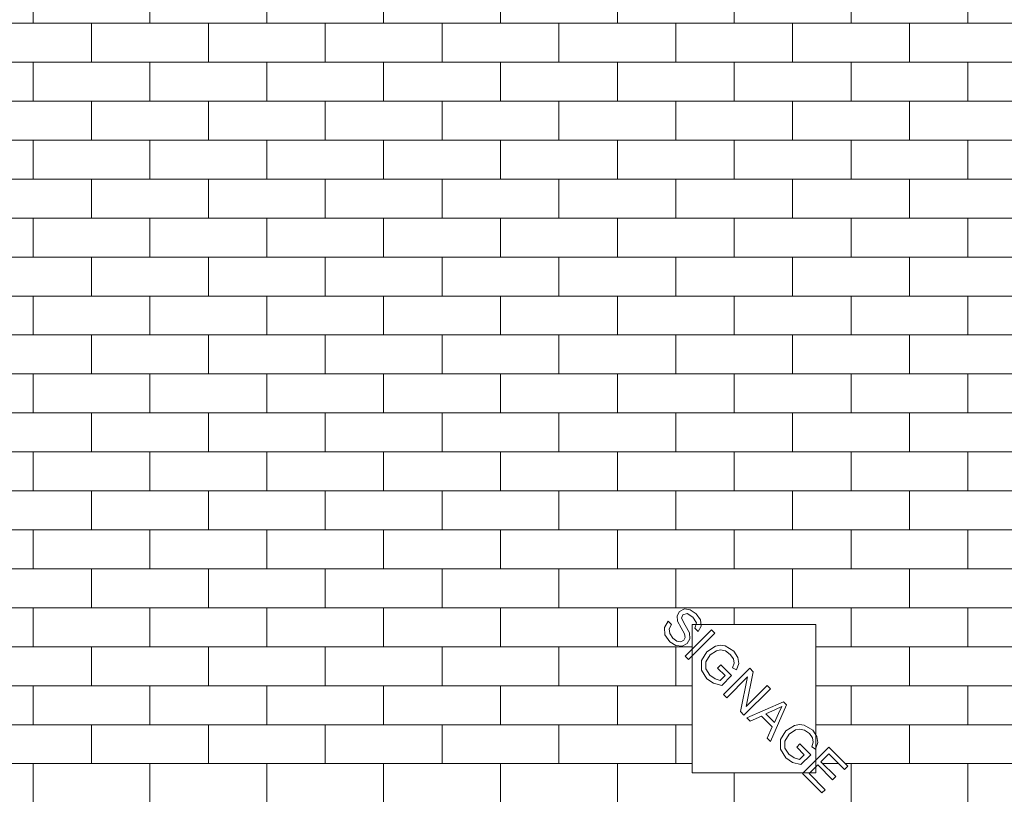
# Model space of a CAD drawing. Header units: inches. Extents: x -757 to 108, y -33 to 183.
# Tile 65 of 112: x -564 to -485, y 45 to 107. Entities that reach past the tile are written whole.
import ezdxf

# ---------------------------------------------------------------- set-up
doc = ezdxf.new("R2010")
doc.units = ezdxf.units.IN
doc.header["$MEASUREMENT"] = 0
doc.layers.add('A-GENM', color=13, linetype='Continuous', lineweight=9)
doc.layers.add('A-WALL-PATT', color=111, linetype='Continuous', lineweight=9)

# ---------------------------------------------------------------- blocks, each defined once
blk = doc.blocks.new('Signage - Signage-5643857-Rear')
at = {"layer": 'A-GENM'}
for p, q in [((-300.62, 59.754), (-301.014, 59.545)), ((-300.138, 59.697), (-300.62, 59.754)), ((-301.014, 59.545), (-301.204, 59.206)), ((-301.204, 59.206), (-301.176, 58.781)), ((-300.84, 59.017), (-300.74, 59.286)), ((-300.554, 58.433), (-300.84, 59.017)), ((-300.74, 59.286), (-300.399, 59.388)), ((-300.399, 59.388), (-299.926, 59.098)), ((-299.67, 59.375), (-300.138, 59.697)), ((-299.926, 59.098), (-299.639, 58.625)), ((-299.325, 58.877), (-299.67, 59.375)), ((-301.926, 58.767), (-302.218, 58.245)), ((-302.218, 58.245), (-302.186, 57.674)), ((-301.659, 58.5), (-301.926, 58.767)), ((-301.84, 58.148), (-301.659, 58.5)), ((-301.799, 57.77), (-301.84, 58.148)), ((-301.176, 58.781), (-300.89, 58.232)), ((-300.89, 58.232), (-300.604, 57.742)), ((-300.216, 57.828), (-300.554, 58.433)), ((-290, 58.5), (-300, 58.5)), ((-300, 58.5), (-300, 46.5)), ((-299.639, 58.625), (-299.761, 58.201)), ((-299.761, 58.201), (-299.495, 57.934)), ((-299.495, 57.934), (-299.267, 58.373)), ((-299.267, 58.373), (-299.325, 58.877)), ((-290, 46.5), (-290, 58.5)), ((-302.186, 57.674), (-301.8, 57.109)), ((-301.544, 57.386), (-301.799, 57.77)), ((-301.217, 57.156), (-301.544, 57.386)), ((-300.544, 57.44), (-300.666, 57.23)), ((-300.604, 57.742), (-300.544, 57.44)), ((-298.43, 58.067), (-300.561, 55.936)), ((-300.393, 56.97), (-300.174, 57.354)), ((-300.294, 55.67), (-298.163, 57.801)), ((-300.174, 57.354), (-300.216, 57.828)), ((-298.163, 57.801), (-298.43, 58.067)), ((-301.8, 57.109), (-301.314, 56.789)), ((-301.314, 56.789), (-300.807, 56.747)), ((-300.903, 57.11), (-301.217, 57.156)), ((-300.666, 57.23), (-300.903, 57.11)), ((-300.807, 56.747), (-300.393, 56.97)), ((-298.097, 56.742), (-298.806, 56.292)), ((-297.705, 56.818), (-298.097, 56.742)), ((-297.325, 56.768), (-297.705, 56.818)), ((-296.633, 56.338), (-297.325, 56.768)), ((-300.561, 55.936), (-300.294, 55.67)), ((-298.806, 56.292), (-299.242, 55.595)), ((-298.893, 55.472), (-298.529, 56.037)), ((-298.529, 56.037), (-298.027, 56.372)), ((-298.027, 56.372), (-297.685, 56.44)), ((-297.685, 56.44), (-297.302, 56.359)), ((-297.302, 56.359), (-296.904, 56.075)), ((-296.904, 56.075), (-296.658, 55.723)), ((-296.292, 55.845), (-296.633, 56.338)), ((-296.211, 55.342), (-296.292, 55.845)), ((-299.242, 55.595), (-299.242, 54.821)), ((-298.88, 54.903), (-298.893, 55.472)), ((-297.664, 55.237), (-297.93, 54.971)), ((-297.93, 54.971), (-297.331, 54.371)), ((-296.798, 54.371), (-297.664, 55.237)), ((-295.333, 54.971), (-297.464, 52.84)), ((-296.592, 55.373), (-296.717, 55.005)), ((-296.717, 55.005), (-296.402, 54.829)), ((-296.658, 55.723), (-296.592, 55.373)), ((-296.402, 54.829), (-296.211, 55.342)), ((-295.048, 54.686), (-295.333, 54.971)), ((-299.242, 54.821), (-298.809, 54.119)), ((-298.564, 54.406), (-298.88, 54.903)), ((-298.131, 54.11), (-298.564, 54.406)), ((-297.331, 54.371), (-297.716, 53.986)), ((-297.595, 53.575), (-296.798, 54.371)), ((-297.198, 52.573), (-295.509, 54.262)), ((-295.509, 54.262), (-296.084, 51.46)), ((-295.623, 51.884), (-295.048, 54.686)), ((-298.809, 54.119), (-298.273, 53.751)), ((-298.273, 53.751), (-297.595, 53.575)), ((-297.716, 53.986), (-298.131, 54.11)), ((-293.934, 53.572), (-295.623, 51.884)), ((-293.668, 53.306), (-293.934, 53.572)), ((-297.464, 52.84), (-297.198, 52.573)), ((-295.799, 51.175), (-293.668, 53.306)), ((-292.6, 52.237), (-295.581, 50.957)), ((-293.653, 49.029), (-292.373, 52.011)), ((-293.248, 51.628), (-292.752, 51.858)), ((-292.752, 51.858), (-293.012, 51.3)), ((-292.373, 52.011), (-292.6, 52.237)), ((-296.084, 51.46), (-295.799, 51.175)), ((-295.581, 50.957), (-295.3, 50.676)), ((-295.3, 50.676), (-294.39, 51.098)), ((-294.39, 51.098), (-293.513, 50.22)), ((-294.026, 51.267), (-293.248, 51.628)), ((-293.343, 50.584), (-294.026, 51.267)), ((-293.012, 51.3), (-293.343, 50.584)), ((-293.513, 50.22), (-293.934, 49.31)), ((-291.704, 50.349), (-292.413, 49.899)), ((-291.312, 50.425), (-291.704, 50.349)), ((-290.932, 50.375), (-291.312, 50.425)), ((-290.24, 49.945), (-290.932, 50.375)), ((-292.413, 49.899), (-292.849, 49.202)), ((-292.5, 49.079), (-292.136, 49.644)), ((-292.136, 49.644), (-291.634, 49.979)), ((-291.634, 49.979), (-291.292, 50.047)), ((-291.292, 50.047), (-290.909, 49.966)), ((-290.909, 49.966), (-290.511, 49.682)), ((-290.511, 49.682), (-290.265, 49.33)), ((-289.899, 49.452), (-290.24, 49.945)), ((-289.818, 48.949), (-289.899, 49.452)), ((-293.934, 49.31), (-293.653, 49.029)), ((-292.849, 49.202), (-292.849, 48.428)), ((-292.487, 48.51), (-292.5, 49.079)), ((-291.271, 48.844), (-291.537, 48.578)), ((-291.537, 48.578), (-290.938, 47.978)), ((-290.405, 47.978), (-291.271, 48.844)), ((-288.94, 48.578), (-291.071, 46.447)), ((-290.199, 48.98), (-290.324, 48.612)), ((-290.324, 48.612), (-290.009, 48.436)), ((-290.265, 49.33), (-290.199, 48.98)), ((-290.009, 48.436), (-289.818, 48.949)), ((-287.408, 47.046), (-288.94, 48.578)), ((-292.849, 48.428), (-292.416, 47.726)), ((-292.171, 48.013), (-292.487, 48.51)), ((-291.738, 47.717), (-292.171, 48.013)), ((-290.938, 47.978), (-291.323, 47.593)), ((-291.202, 47.182), (-290.405, 47.978)), ((-289.573, 47.412), (-288.94, 48.045)), ((-288.94, 48.045), (-287.675, 46.78)), ((-292.416, 47.726), (-291.88, 47.358)), ((-291.88, 47.358), (-291.202, 47.182)), ((-291.323, 47.593), (-291.738, 47.717)), ((-290.538, 46.447), (-289.839, 47.146)), ((-289.839, 47.146), (-288.64, 45.947)), ((-288.374, 46.214), (-289.573, 47.412)), ((-287.675, 46.78), (-287.408, 47.046)), ((-300, 46.5), (-290, 46.5)), ((-291.071, 46.447), (-289.506, 44.882)), ((-289.24, 45.148), (-290.538, 46.447)), ((-288.64, 45.947), (-288.374, 46.214)), ((-289.506, 44.882), (-289.24, 45.148))]:
    blk.add_line(p, q, dxfattribs=at)

msp = doc.modelspace()

# ---------------------------------------------------------------- hatches: boundary and pattern name
at = {"layer": 'A-WALL-PATT'}
h = msp.add_hatch(dxfattribs=at)
h.set_pattern_fill('FP_2', color=256, style=0, pattern_type=2)
h.set_pattern_definition([(0, (-478.25, 0), (0, 3.15), []), (90, (-478.25, 0), (-4.724, 3.15), [3.15, -3.15])])
h.paths.add_polyline_path([(-484.75, -12), (-478.25, -12), (-478.25, 132), (-624, 132), (-624, 6), (-484.75, 6)], flags=0)
h.paths.add_polyline_path([(-499.506, 44.882), (-501.071, 46.447), (-501.071, 46.5), (-510, 46.5), (-510, 55.964), (-510.294, 55.67), (-510.554, 55.943), (-510, 56.497), (-510, 58.5), (-509.675, 58.5), (-509.639, 58.625), (-510, 59.143), (-510.399, 59.388), (-510.74, 59.286), (-510.84, 59.017), (-510.216, 57.828), (-510.216, 57.281), (-510.393, 56.97), (-510.903, 56.755), (-511.314, 56.789), (-511.84, 57.168), (-512.186, 57.674), (-512.218, 58.245), (-511.926, 58.767), (-511.659, 58.5), (-511.84, 58.148), (-511.736, 57.674), (-511.544, 57.386), (-511.176, 57.15), (-510.89, 57.117), (-510.666, 57.23), (-510.554, 57.491), (-510.666, 57.849), (-511.176, 58.781), (-511.159, 59.286), (-511.014, 59.545), (-510.554, 59.746), (-510.138, 59.697), (-509.67, 59.375), (-509.325, 58.877), (-509.267, 58.5), (-500, 58.5), (-500, 49.598), (-499.899, 49.452), (-499.839, 48.892), (-500, 48.436), (-500, 47.518), (-498.94, 48.578), (-497.408, 47.046), (-497.675, 46.78), (-498.94, 48.045), (-499.573, 47.412), (-498.374, 46.214), (-498.64, 45.947), (-499.839, 47.146), (-500, 46.985), (-500, 46.5), (-500.538, 46.447), (-499.24, 45.148)], flags=0)
h.paths.add_polyline_path([(-589.506, 44.882), (-591.051, 46.467), (-591.071, 46.5), (-600, 46.5), (-600, 55.964), (-600.294, 55.67), (-600.554, 55.943), (-600, 56.497), (-600, 58.5), (-599.675, 58.5), (-599.639, 58.625), (-600, 59.143), (-600.399, 59.388), (-600.74, 59.286), (-600.84, 59.017), (-600.216, 57.828), (-600.216, 57.281), (-600.393, 56.97), (-600.903, 56.755), (-601.314, 56.789), (-601.84, 57.168), (-602.186, 57.674), (-602.218, 58.245), (-601.926, 58.767), (-601.659, 58.5), (-601.84, 58.148), (-601.736, 57.674), (-601.544, 57.386), (-601.217, 57.156), (-600.89, 57.117), (-600.666, 57.23), (-600.554, 57.491), (-600.666, 57.849), (-601.176, 58.781), (-601.159, 59.286), (-601.014, 59.545), (-600.554, 59.746), (-600.138, 59.697), (-599.67, 59.375), (-599.325, 58.877), (-599.267, 58.5), (-590, 58.5), (-590, 49.598), (-589.899, 49.452), (-589.839, 48.892), (-590, 48.436), (-590, 47.518), (-588.94, 48.578), (-587.408, 47.046), (-587.675, 46.78), (-588.94, 48.045), (-589.573, 47.412), (-588.374, 46.214), (-588.64, 45.947), (-589.839, 47.146), (-590, 46.985), (-590, 46.5), (-590.538, 46.447), (-589.24, 45.148)], flags=0)
h.paths.add_polyline_path([(-609.185, 114.429), (-621.188, 114.429), (-621.188, 123.804), (-606.813, 123.762), (-606.82, 114.429), (-608.525, 114.429)], flags=0)

# ---------------------------------------------------------------- block references
at = {"layer": 'A-GENM'}
msp.add_blockref('Signage - Signage-5643857-Rear', (-210, 0), dxfattribs=at)

doc.saveas('drawing.dxf')
